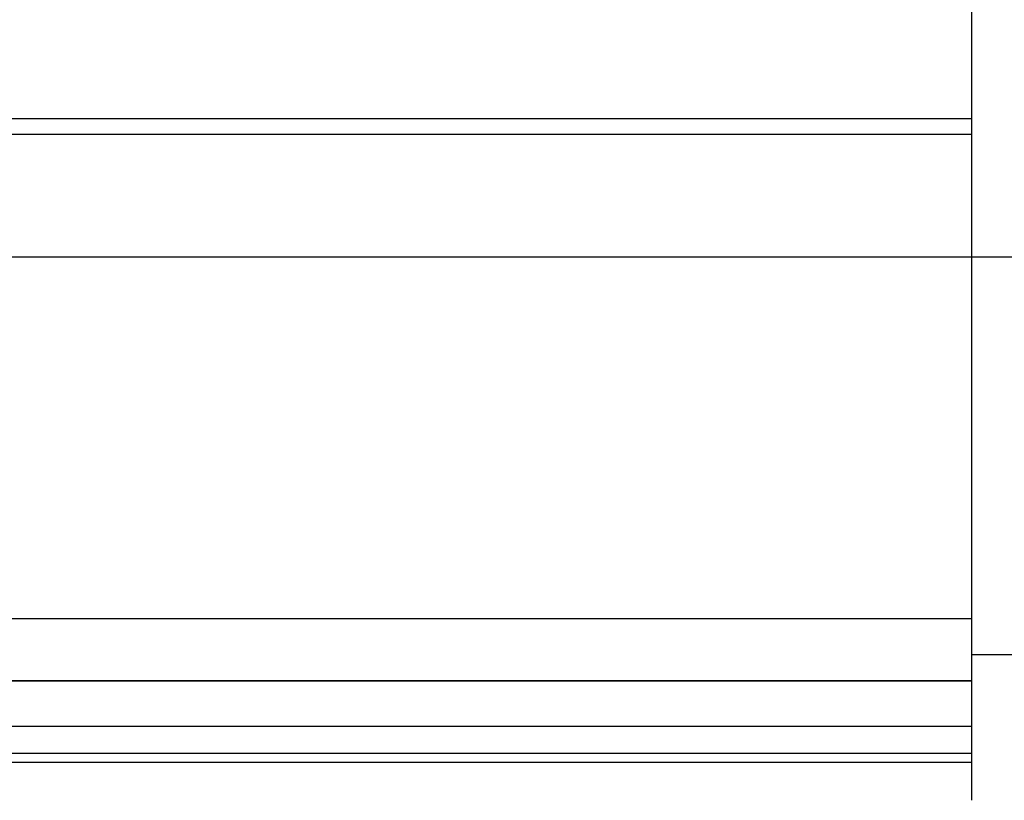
# Model space of a CAD drawing. Header units: millimetres. Extents: x 0 to 420, y 0 to 297.
# Tile 74 of 85: x 266 to 279, y 143 to 153. Entities that reach past the tile are written whole.
import ezdxf

# ---------------------------------------------------------------- set-up
doc = ezdxf.new("R2010")
doc.units = ezdxf.units.MM
doc.header["$LTSCALE"] = 23.1
for name, color, linetype in [('0000242733_2_KÖRPERKANTE', 7, 'CONTINUOUS'), ('0000242734_2_KÖRPERKANTE', 7, 'CONTINUOUS'), ('0000244543_2_KÖRPERKANTE', 7, 'CONTINUOUS')]:
    doc.layers.add(name, color=color, linetype=linetype)

msp = doc.modelspace()

# ---------------------------------------------------------------- linework, layer by layer
at = {"layer": '0000242733_2_KÖRPERKANTE', "color": 7, "linetype": 'Continuous'}
for p, q in [((278.8894, 151.8901), (178.8894, 151.8901)), ((178.8894, 144.467), (278.8894, 144.467))]:
    msp.add_line(p, q, dxfattribs=at)
at = {"layer": '0000242733_2_KÖRPERKANTE', "color": 9, "linetype": 'Continuous'}
for p, q in [((178.8894, 151.6901), (278.8894, 151.6901)), ((278.8894, 150.0631), (178.8894, 150.0631)), ((278.8894, 145.2891), (178.8894, 145.2891))]:
    msp.add_line(p, q, dxfattribs=at)
at = {"layer": '0000242734_2_KÖRPERKANTE', "color": 7, "linetype": 'Continuous'}
for p, q in [((278.8894, 144.467), (178.8894, 144.467)), ((278.8894, 143.8653), (178.8894, 143.8653)), ((278.8894, 143.5084), (178.8894, 143.5084)), ((278.8894, 143.3901), (178.8894, 143.3901))]:
    msp.add_line(p, q, dxfattribs=at)
at = {"layer": '0000244543_2_KÖRPERKANTE', "color": 7, "linetype": 'Continuous'}
msp.add_line((278.8894, 142.8903), (278.8894, 225.8899), dxfattribs=at)
at = {"layer": '0000244543_2_KÖRPERKANTE', "color": 9, "linetype": 'Continuous'}
for p, q in [((280.8894, 150.0631), (278.8894, 150.0631)), ((280.8894, 144.8117), (278.8894, 144.8117))]:
    msp.add_line(p, q, dxfattribs=at)

doc.saveas('drawing.dxf')
